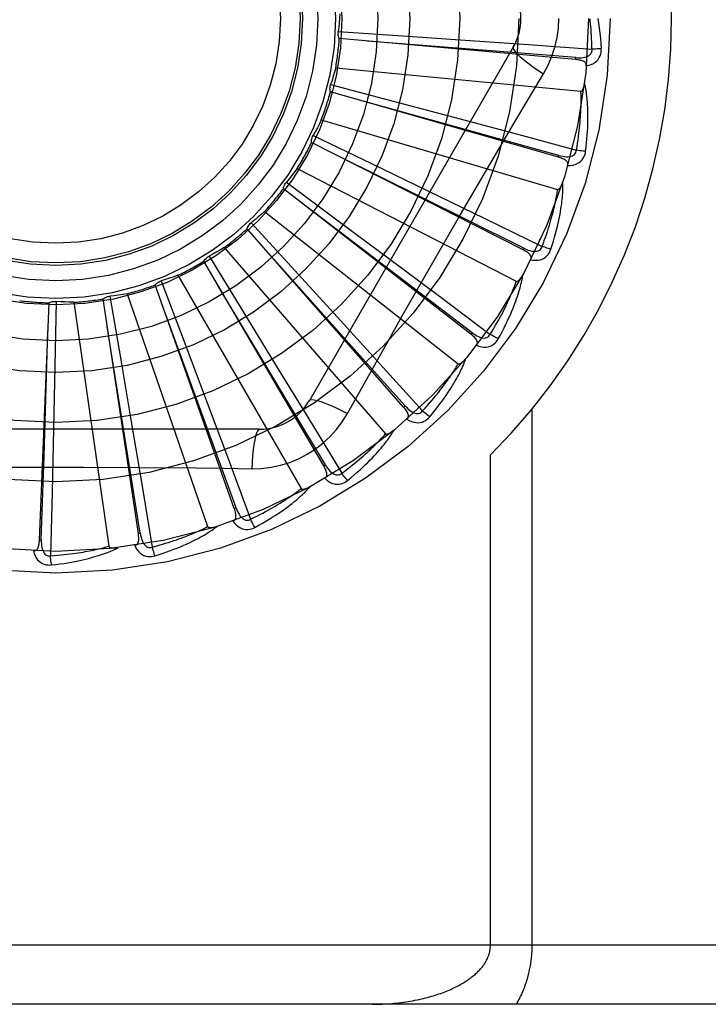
# Model space of a CAD drawing. Header units: inches. Extents: x 0 to 262, y 0 to 169.
# Tile 195 of 256: x 113.903 to 114.252, y 115.851 to 116.35. Entities that reach past the tile are written whole.
import ezdxf

# ---------------------------------------------------------------- set-up
doc = ezdxf.new("R2010")
doc.units = ezdxf.units.IN
doc.header["$LTSCALE"] = 14.3846153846
doc.header["$MEASUREMENT"] = 0
doc.linetypes.add('HIDDEN', pattern=[0.2, 0.1, -0.1])
doc.layers.add('RIGHTHAND_DOOR_ASSEMBLY', color=7, linetype='CONTINUOUS')

msp = doc.modelspace()

# ---------------------------------------------------------------- linework, layer by layer
at = {"layer": 'RIGHTHAND_DOOR_ASSEMBLY', "color": 8, "linetype": 'HIDDEN'}
for p, q in [((114.0642542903, 116.3439774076), (114.0969751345, 116.3417786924)), ((114.0969751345, 116.3417786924), (114.1286930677, 116.3395890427)), ((114.184688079, 116.3297085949), (114.0648067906, 116.3403407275)), ((114.1286930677, 116.3395890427), (114.1607984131, 116.3373093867)), ((114.1607984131, 116.3373093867), (114.1930091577, 116.3349624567)), ((114.1530593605, 116.335952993), (114.049617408, 116.1567862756)), ((114.1846882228, 116.3297085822), (114.1847725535, 116.3306644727)), ((114.0629763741, 116.3254892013), (114.1873793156, 116.3136101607)), ((114.0604227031, 116.3169690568), (114.0921361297, 116.3086176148)), ((114.1759797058, 116.2801658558), (114.0602769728, 116.3132935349)), ((114.0921361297, 116.3086176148), (114.1228664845, 116.3004648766)), ((114.0556689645, 116.2990568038), (114.1755756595, 116.2638490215)), ((114.1228664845, 116.3004648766), (114.1539602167, 116.2921504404)), ((114.0515489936, 116.2911739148), (114.0811087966, 116.2769715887)), ((114.1539602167, 116.2921504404), (114.1851447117, 116.283749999)), ((114.1580526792, 116.233166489), (114.0507102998, 116.287592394)), ((114.0811087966, 116.2769715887), (114.109740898, 116.2631504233)), ((114.1759798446, 116.2801658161), (114.1762435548, 116.2810884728)), ((114.0434912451, 116.2744850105), (114.1545679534, 116.2172209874)), ((114.125071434, 116.2490526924), (114.1394423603, 116.273629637)), ((114.037953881, 116.2675242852), (114.0642916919, 116.2479843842)), ((114.1315549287, 116.1904091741), (114.0364525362, 116.264166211)), ((114.109740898, 116.2631504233), (114.1386992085, 116.2491017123)), ((114.0268833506, 116.25266191), (114.1251154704, 116.1754113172)), ((114.0646001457, 116.2425847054), (114.0476632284, 116.2554483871)), ((114.0201287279, 116.2468749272), (114.0422926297, 116.2227036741)), ((114.0642916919, 116.2479843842), (114.0897907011, 116.2289943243)), ((114.1386992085, 116.2491017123), (114.1677303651, 116.2349513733)), ((114.097444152, 116.1534392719), (114.0180189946, 116.2438616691)), ((114.1321427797, 116.1911676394), (114.0646001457, 116.2425847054)), ((114.0064455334, 116.2343762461), (114.0882827, 116.1399311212)), ((114.158052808, 116.2331664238), (114.1584863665, 116.2340224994)), ((114.0569532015, 116.1235929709), (113.9960759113, 116.2274126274)), ((113.9987177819, 116.2299721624), (114.0159067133, 116.2020431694)), ((114.0897907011, 116.2289943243), (114.1155669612, 116.2097190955)), ((114.0422926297, 116.2227036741), (114.0637369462, 116.1992310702)), ((113.9744948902, 116.2174269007), (113.9860875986, 116.1867495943)), ((113.9829164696, 116.2202889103), (114.0454008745, 116.1120627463)), ((114.0115455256, 116.1019489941), (113.9714163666, 116.2154135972)), ((113.9126629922, 116.0860723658), (113.9175789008, 116.2063237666)), ((113.9211851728, 116.2070486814), (113.9205458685, 116.1742602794)), ((113.9300671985, 116.2065756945), (113.9478521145, 116.0828788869)), ((113.962862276, 116.0892896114), (113.9449316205, 116.2082982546)), ((113.9483355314, 116.2096925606), (113.9539130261, 116.1773756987)), ((113.9571465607, 116.2109090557), (113.9980198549, 116.092813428)), ((114.1155669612, 116.2097190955), (114.1413955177, 116.1903302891)), ((114.0159067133, 116.2020431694), (114.0325212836, 116.1749363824)), ((114.0637369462, 116.1992310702), (114.0853995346, 116.1754259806)), ((113.9150012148, 116.1286466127), (113.9169804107, 116.1921349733)), ((113.9860875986, 116.1867495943), (113.9972719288, 116.1569883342)), ((114.1315550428, 116.1904090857), (114.1321427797, 116.1911676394)), ((113.9539130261, 116.1773756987), (113.9592628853, 116.1460356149)), ((113.9205458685, 116.1742602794), (113.919867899, 116.1424740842)), ((114.0325212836, 116.1749363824), (114.049287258, 116.1474618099)), ((114.0853995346, 116.1754259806), (114.1070919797, 116.1514994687)), ((114.0689477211, 116.1502255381), (114.0758507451, 116.1626007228)), ((113.9972719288, 116.1569883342), (114.0085353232, 116.1268372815)), ((114.0974442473, 116.1534391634), (114.0981649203, 116.1540727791)), ((114.1627031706, 115.8805363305), (114.1627031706, 116.1525580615)), ((114.049287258, 116.1474618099), (114.0660595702, 116.1198623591)), ((114.0243583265, 116.1422029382), (113.8174744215, 116.1422029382)), ((113.919867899, 116.1424740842), (113.9191184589, 116.110296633)), ((113.9592628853, 116.1460356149), (113.9646166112, 116.1142978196)), ((113.9136218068, 116.0860334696), (113.9150012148, 116.1286466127)), ((114.0085353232, 116.1268372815), (114.0197813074, 116.0965624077)), ((114.1414899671, 115.8805363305), (114.1414899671, 116.1291688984)), ((113.9351064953, 116.1229910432), (113.9635762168, 116.1228339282)), ((114.0569532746, 116.1235928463), (114.0577808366, 116.1240786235)), ((113.9646166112, 116.1142978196), (113.9699298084, 116.0824417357)), ((113.9191184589, 116.110296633), (113.9183068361, 116.0780107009)), ((114.0115455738, 116.101948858), (114.0124501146, 116.1022692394)), ((113.9628622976, 116.0892894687), (113.9638111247, 116.0894328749)), ((113.9126629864, 116.0860722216), (113.9136218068, 116.0860334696)), ((114.529416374, 115.8805363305), (113.437416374, 115.8805363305)), ((114.499416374, 115.8505363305), (113.437416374, 115.8505363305))]:
    msp.add_line(p, q, dxfattribs=at)
for points in [[(114.0651493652, 116.3528268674), (114.0649754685, 116.3506056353), (114.0647683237, 116.3483903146), (114.064527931, 116.3461809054), (114.0642542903, 116.3439774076)], [(114.1684062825, 116.3224928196), (114.1707497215, 116.3268510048), (114.1726813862, 116.3313725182), (114.1741958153, 116.3360487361), (114.175283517, 116.3408291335), (114.1759379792, 116.3456619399), (114.1761580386, 116.3505363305)], [(114.1930091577, 116.3349624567), (114.1929616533, 116.3368121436), (114.1929004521, 116.338587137), (114.1928248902, 116.3402858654), (114.1927369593, 116.3419130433), (114.1926380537, 116.3434719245), (114.1925293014, 116.3449653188), (114.1924119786, 116.3463962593), (114.1922870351, 116.3477673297), (114.1921555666, 116.3490813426), (114.1920184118, 116.3503406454)], [(114.1959027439, 116.3505363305), (114.1963009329, 116.348101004), (114.1966586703, 116.3456198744), (114.1969745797, 116.3430937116), (114.1972491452, 116.3405223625), (114.1974826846, 116.3379056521), (114.1976737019, 116.3352443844)], [(114.0648067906, 116.3403407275), (114.0645723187, 116.3409160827), (114.0643944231, 116.3415085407), (114.0642722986, 116.3421240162), (114.064207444, 116.3427472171), (114.0642016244, 116.3433629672), (114.0642542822, 116.3439773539)], [(114.1847725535, 116.3306644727), (114.1526062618, 116.3332394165), (114.0789510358, 116.3390677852)], [(114.1530591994, 116.3359527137), (114.1529962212, 116.3353846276), (114.153326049, 116.3346003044), (114.1540297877, 116.3336297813), (114.1550944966, 116.3324782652), (114.1565213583, 116.3311459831), (114.1583006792, 116.3296499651), (114.1604088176, 116.3280111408), (114.1628193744, 116.3262533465), (114.1655116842, 116.3243955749), (114.1684079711, 116.3224917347)], [(114.1847723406, 116.3306659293), (114.185808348, 116.330604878), (114.1867911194, 116.3305952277), (114.187723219, 116.3306398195), (114.1886010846, 116.3307407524), (114.1894240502, 116.3309026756), (114.1901851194, 116.3311264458), (114.1908818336, 116.3314117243), (114.1914969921, 116.3317630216), (114.1920124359, 116.3321830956), (114.1924266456, 116.3326664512), (114.1927311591, 116.3332108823), (114.1929291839, 116.3337907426), (114.1930217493, 116.3343766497), (114.1930094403, 116.334966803)], [(114.190113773, 116.3264854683), (114.1914379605, 116.3267879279), (114.1926346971, 116.32719307), (114.1937121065, 116.3277028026), (114.1946596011, 116.3283114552), (114.1954768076, 116.3290165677), (114.1961611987, 116.3298067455), (114.1967115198, 116.3306802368), (114.1971341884, 116.3316030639), (114.1974259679, 116.3325506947), (114.1976069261, 116.333492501), (114.1976900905, 116.3343861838), (114.1976737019, 116.3352443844)], [(114.1976737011, 116.3352443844), (114.1970574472, 116.3351782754), (114.1963529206, 116.335117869), (114.1955841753, 116.3350653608), (114.1947606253, 116.3350214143), (114.1938919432, 116.3349867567), (114.1930091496, 116.3349627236)], [(114.1901135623, 116.3264804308), (114.1901092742, 116.3269434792), (114.1900230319, 116.3273670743), (114.1898497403, 116.3277523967), (114.189604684, 116.3280959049), (114.1893005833, 116.3283918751), (114.1889400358, 116.3286480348), (114.1885275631, 116.3288692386), (114.1880701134, 116.3290583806), (114.1875744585, 116.3292186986), (114.18704565, 116.329354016), (114.1864904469, 116.329468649), (114.1859104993, 116.3295643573), (114.1853101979, 116.329644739), (114.184688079, 116.3297085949)], [(114.0629763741, 116.3254892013), (114.062385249, 116.32334102), (114.0617625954, 116.3212049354), (114.0611084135, 116.3190809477), (114.0604227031, 116.3169690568)], [(114.1394423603, 116.273629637), (114.1538936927, 116.2981025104), (114.1611150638, 116.3102830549), (114.1684062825, 116.3224928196)], [(114.0602769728, 116.3132935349), (114.0601556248, 116.3139028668), (114.0600930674, 116.3145182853), (114.0600896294, 116.3151457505), (114.0601438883, 116.3157699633), (114.0602547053, 116.3163756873), (114.060422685, 116.3169690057)], [(114.1873793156, 116.3136101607), (114.1875515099, 116.3136263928), (114.1877106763, 116.3136826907), (114.1878563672, 116.3137829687), (114.1879899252, 116.3139154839), (114.1881120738, 116.3140707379), (114.188224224, 116.3142459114), (114.1883275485, 116.314434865), (114.1884234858, 116.3146380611), (114.1885138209, 116.3148541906), (114.1885986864, 116.3150824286), (114.1886787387, 116.3153216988), (114.1887541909, 116.3155714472), (114.1888253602, 116.3158303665), (114.1888925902, 116.3160996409), (114.1889563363, 116.3163796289), (114.1890165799, 116.3166715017), (114.1890737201, 116.3169763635), (114.1891269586, 116.317294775), (114.1891755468, 116.317627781), (114.1892197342, 116.3179750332)], [(114.1897783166, 116.2831440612), (114.1900488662, 116.2853564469), (114.1902786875, 116.2874775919), (114.1904704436, 116.2895049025), (114.1906270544, 116.2914441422), (114.1907508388, 116.2932992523), (114.1908445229, 116.2950735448), (114.1909103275, 116.2967707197), (114.1909507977, 116.2983938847), (114.1909680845, 116.2999464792), (114.1909646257, 116.3014314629), (114.1909425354, 116.3028521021), (114.190904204, 116.3042111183), (114.1908523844, 116.3055116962), (114.1907875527, 116.3067558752), (114.1907109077, 116.3079462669), (114.1906223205, 116.3090844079), (114.1905214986, 116.3101721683), (114.1904094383, 116.3112111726), (114.1902863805, 116.3122030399), (114.1901538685, 116.31314969), (114.1900129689, 116.3140529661), (114.1898650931, 116.3149147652), (114.1897121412, 116.3157368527), (114.1895535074, 116.3165215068), (114.1893888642, 116.317271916), (114.1892188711, 116.3179870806)], [(114.1851447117, 116.283749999), (114.1854481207, 116.28557525), (114.1857239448, 116.2873297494), (114.185971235, 116.2890120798), (114.1861928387, 116.2906264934), (114.1863907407, 116.2921759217), (114.1865665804, 116.2936629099), (114.1867221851, 116.2950901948), (114.1868589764, 116.296460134), (114.1869785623, 116.2977752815), (114.1870822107, 116.2990377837), (114.1871713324, 116.3002499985), (114.1872471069, 116.3014138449), (114.1873108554, 116.3025314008), (114.1873635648, 116.3036045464), (114.1874064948, 116.3046352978), (114.1874401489, 116.3056253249), (114.1874653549, 116.3065765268), (114.1874823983, 116.3074902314), (114.1874916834, 116.308368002), (114.1874936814, 116.3092110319), (114.1874888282, 116.3100206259), (114.1874776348, 116.3107980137), (114.1874605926, 116.3115444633), (114.1874381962, 116.3122611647), (114.1874111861, 116.3129499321), (114.1873793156, 116.3136101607)], [(114.1762435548, 116.2810884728), (114.1451458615, 116.2897043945), (114.0739247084, 116.3093667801)], [(114.0556689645, 116.2990568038), (114.0546819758, 116.297059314), (114.0536663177, 116.2950796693), (114.0526219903, 116.2931178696), (114.0515489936, 116.2911739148)], [(114.0507102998, 116.287592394), (114.0507064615, 116.2882136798), (114.0507615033, 116.2888298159), (114.050876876, 116.2894465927), (114.0510482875, 116.2900492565), (114.0512717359, 116.290623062), (114.0515489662, 116.291173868)], [(114.1762436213, 116.2810899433), (114.1772493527, 116.2808339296), (114.1782125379, 116.280638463), (114.1791362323, 116.2805058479), (114.1800173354, 116.2804388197), (114.180856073, 116.2804420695), (114.1816457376, 116.2805177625), (114.1823838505, 116.2806660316), (114.1830543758, 116.2808945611), (114.1836400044, 116.2812094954), (114.1841382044, 116.2816057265), (114.1845402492, 116.2820826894), (114.1848444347, 116.2826145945), (114.185046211, 116.2831723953), (114.1851458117, 116.2837542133)], [(114.1806973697, 116.275974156), (114.1820548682, 116.2760205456), (114.183306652, 116.2761918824), (114.1844610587, 116.2764885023), (114.185506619, 116.2769068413), (114.186442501, 116.2774445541), (114.1872640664, 116.2780909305), (114.1879697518, 116.2788444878), (114.1885594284, 116.2796706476), (114.1890252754, 116.2805459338), (114.1893812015, 116.2814364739), (114.1896319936, 116.2822982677), (114.1897783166, 116.2831440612)], [(114.1897783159, 116.2831440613), (114.1891606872, 116.2831957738), (114.1884574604, 116.2832697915), (114.18769267, 116.2833637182), (114.1868756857, 116.2834764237), (114.1860161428, 116.2836067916), (114.1851447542, 116.2837502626)], [(114.1584863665, 116.2340224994), (114.1295812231, 116.2483679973), (114.0633682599, 116.2811537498)], [(114.1806963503, 116.275970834), (114.1807796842, 116.2764253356), (114.1807751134, 116.2768570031), (114.1806778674, 116.2772680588), (114.1805022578, 116.2776518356), (114.1802596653, 116.2780000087), (114.1799541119, 116.2783197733), (114.1795909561, 116.2786150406), (114.1791775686, 116.2788873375), (114.1787212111, 116.2791385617), (114.1782275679, 116.2793715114), (114.1777040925, 116.2795891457), (114.1771527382, 116.2797928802), (114.1765784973, 116.2799854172), (114.1759797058, 116.2801658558)], [(114.0434912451, 116.2744850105), (114.0421440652, 116.2727104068), (114.0407721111, 116.2709587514), (114.0393753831, 116.2692300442), (114.037953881, 116.2675242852)], [(114.0364525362, 116.264166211), (114.0365663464, 116.2647769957), (114.036736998, 116.2653715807), (114.0369670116, 116.2659553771), (114.0372493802, 116.2665147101), (114.0375773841, 116.2670358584), (114.0379538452, 116.2675242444)], [(114.1721655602, 116.2334794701), (114.1728499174, 116.2356006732), (114.1734770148, 116.2376399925), (114.1740489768, 116.2395943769), (114.1745697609, 116.2414689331), (114.1750423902, 116.2432670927), (114.1754701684, 116.2449915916), (114.1758559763, 116.2466456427), (114.1762029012, 116.2482318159), (114.176513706, 116.2497530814), (114.1767913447, 116.2512118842), (114.1770385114, 116.2526110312), (114.1772580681, 116.2539527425), (114.177453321, 116.2552396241), (114.1776251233, 116.2564735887), (114.1777751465, 116.2576569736), (114.1779035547, 116.2587913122), (114.1780104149, 116.259878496), (114.1780970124, 116.2609199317), (114.1781638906, 116.2619171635), (114.178212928, 116.2628717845), (114.1782455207, 116.2637854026), (114.1782634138, 116.2646596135), (114.178268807, 116.2654957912), (114.1782615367, 116.2662962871), (114.1782418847, 116.2670642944), (114.1782103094, 116.2677987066)], [(114.1755756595, 116.2638490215), (114.175747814, 116.2638323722), (114.1759147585, 116.2638575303), (114.1760767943, 116.263928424), (114.1762330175, 116.2640332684), (114.1763823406, 116.2641626), (114.1765256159, 116.2643133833), (114.176662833, 116.264479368), (114.1767954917, 116.2646607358), (114.1769250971, 116.2648558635), (114.1770516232, 116.2650639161), (114.1771755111, 116.2652837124), (114.1772968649, 116.2655146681), (114.1774157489, 116.2657554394), (114.1775327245, 116.2660071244), (114.1776483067, 116.2662699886), (114.1777626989, 116.2665451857), (114.1778781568, 116.2668387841), (114.1779890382, 116.2671363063), (114.1780898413, 116.2674237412), (114.1781824, 116.2677057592)], [(114.1677303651, 116.2349513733), (114.1683737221, 116.2366862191), (114.1689766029, 116.2383568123), (114.1695378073, 116.2399619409), (114.1700609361, 116.2415052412), (114.170548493, 116.242989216), (114.1710025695, 116.2444160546), (114.1714254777, 116.2457880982), (114.1718190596, 116.2471073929), (114.1721853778, 116.2483761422), (114.1725260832, 116.2495962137), (114.1728430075, 116.2507696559), (114.1731376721, 116.2518981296), (114.1734117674, 116.2529834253), (114.1736666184, 116.2540272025), (114.1739038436, 116.2550312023), (114.1741242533, 116.2559969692), (114.17432902, 116.2569262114), (114.1745186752, 116.2578201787), (114.1746939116, 116.2586803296), (114.174855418, 116.2595077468), (114.1750038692, 116.2603036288), (114.1751399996, 116.2610690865), (114.1752645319, 116.2618052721), (114.1753781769, 116.2625132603), (114.175482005, 116.2631946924), (114.1755756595, 116.2638490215)], [(114.0268833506, 116.25266191), (114.02522467, 116.2511743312), (114.023546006, 116.2497139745), (114.0218473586, 116.2482808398), (114.0201287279, 116.2468749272)], [(114.0180189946, 116.2438616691), (114.0182463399, 116.2444398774), (114.0185264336, 116.2449914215), (114.0188627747, 116.2455211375), (114.0192458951, 116.2460169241), (114.0196665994, 116.2464665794), (114.0201286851, 116.2468748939)], [(114.0967435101, 116.1996618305), (114.1108347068, 116.2243879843), (114.1179395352, 116.2367274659), (114.125071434, 116.2490526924)], [(114.0064455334, 116.2343762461), (114.0045353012, 116.2332294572), (114.0026105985, 116.2321131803), (114.0006714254, 116.2310274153), (113.9987177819, 116.2299721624)], [(114.0981649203, 116.1540727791), (114.0766619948, 116.1781336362), (114.0273772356, 116.2331797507)], [(114.1618901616, 116.2281546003), (114.1620580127, 116.2285851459), (114.1621352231, 116.2290098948), (114.162117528, 116.2294319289), (114.1620177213, 116.2298420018), (114.161845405, 116.2302297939), (114.1616058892, 116.2306016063), (114.1613051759, 116.2309602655), (114.1609507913, 116.2313058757), (114.1605502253, 116.2316389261), (114.1601095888, 116.2319610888), (114.1596367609, 116.2322738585), (114.1591339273, 116.2325782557), (114.1586065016, 116.2328759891), (114.1580526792, 116.233166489)], [(114.1584867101, 116.2340239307), (114.1594258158, 116.2335822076), (114.1603346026, 116.2332079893), (114.1612165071, 116.2329029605), (114.1620690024, 116.2326703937), (114.1628931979, 116.2325148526), (114.1636829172, 116.2324397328), (114.1644357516, 116.2324456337), (114.165137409, 116.2325431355), (114.1657720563, 116.2327415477), (114.1663362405, 116.2330363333), (114.1668212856, 116.2334285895), (114.1672206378, 116.2338933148), (114.1675243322, 116.2344028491), (114.1677322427, 116.2349553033)], [(114.1618918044, 116.2281577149), (114.1632335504, 116.2279463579), (114.1644951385, 116.2278776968), (114.1656848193, 116.2279504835), (114.1667906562, 116.228163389), (114.1678113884, 116.2285142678), (114.1687404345, 116.228993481), (114.1695759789, 116.2295998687), (114.1703113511, 116.2302995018), (114.1709344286, 116.2310708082), (114.1714524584, 116.2318778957), (114.1718618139, 116.232676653), (114.1721655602, 116.2334794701)], [(114.1721655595, 116.2334794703), (114.1715688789, 116.2336471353), (114.1708923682, 116.233852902), (114.1701591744, 116.2340898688), (114.1693782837, 116.2343551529), (114.1685589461, 116.2346458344), (114.1677304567, 116.2349516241)], [(113.9960759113, 116.2274126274), (113.9964085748, 116.2279373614), (113.9967879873, 116.2284259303), (113.9972184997, 116.2288824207), (113.9976885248, 116.2292967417), (113.9981867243, 116.2296586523), (113.9987177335, 116.2299721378)], [(113.9714163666, 116.2154135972), (113.971842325, 116.2158658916), (113.9723073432, 116.216273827), (113.9728164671, 116.2166405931), (113.973356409, 116.216958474), (113.9739140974, 116.2172195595), (113.9744948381, 116.2174268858)], [(113.9829164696, 116.2202889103), (113.9808237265, 116.2195243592), (113.9787225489, 116.2187925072), (113.9766129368, 116.2180933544), (113.9744948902, 116.2174269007)], [(114.1413955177, 116.1903302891), (114.1423555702, 116.1919120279), (114.143263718, 116.1934383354), (114.1441185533, 116.1949082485), (114.1449243, 116.1963246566), (114.1456838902, 116.1976895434), (114.1463997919, 116.1990046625), (114.1470747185, 116.2002718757), (114.1477108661, 116.201492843), (114.1483106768, 116.2026693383), (114.1488761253, 116.2038028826), (114.1494093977, 116.2048951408), (114.1499123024, 116.2059474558), (114.150386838, 116.206961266), (114.1508346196, 116.2079379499), (114.1512575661, 116.208878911), (114.1516567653, 116.2097855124), (114.1520336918, 116.2106592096), (114.1523891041, 116.2115011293), (114.1527239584, 116.2123125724), (114.153039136, 116.2130944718), (114.1533355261, 116.2138478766), (114.1536140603, 116.2145737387), (114.1538756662, 116.2152730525), (114.154121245, 116.215946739), (114.1543521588, 116.2165962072), (114.1545679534, 116.2172209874)], [(114.1454720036, 116.1880456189), (114.1465454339, 116.1899989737), (114.1475471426, 116.1918827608), (114.1484786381, 116.1936935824), (114.149344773, 116.195435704), (114.1501491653, 116.1971119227), (114.1508955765, 116.1987243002), (114.1515874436, 116.2002754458), (114.1522282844, 116.2017672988), (114.1528213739, 116.2032022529), (114.1533700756, 116.2045821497), (114.153877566, 116.2059092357), (114.1543470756, 116.2071851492), (114.1547823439, 116.2084118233), (114.1551845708, 116.2095909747), (114.15555584, 116.2107245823), (114.1558966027, 116.2118141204), (114.1562072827, 116.212861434), (114.1564894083, 116.2138676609), (114.1567438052, 116.2148342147), (114.1569726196, 116.215762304), (114.1571775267, 116.2166532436), (114.157360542, 116.2175082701), (114.1575240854, 116.2183283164), (114.1576684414, 116.2191157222), (114.1577944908, 116.2198735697), (114.1579024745, 116.2206006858)], [(114.1545679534, 116.2172209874), (114.1547338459, 116.2171720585), (114.1549025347, 116.2171651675), (114.155075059, 116.2172041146), (114.155248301, 116.217277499), (114.1554194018, 116.2173762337), (114.1555886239, 116.2174971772), (114.1557547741, 116.2176341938), (114.1559193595, 116.2177871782), (114.1560835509, 116.2179542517), (114.1562471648, 116.2181345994), (114.1564104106, 116.2183269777), (114.1565732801, 116.2185307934), (114.1567355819, 116.2187447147), (114.1568980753, 116.2189697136), (114.1570613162, 116.2192059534), (114.1572257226, 116.2194545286), (114.1573920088, 116.2197161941), (114.1575598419, 116.2199921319), (114.157729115, 116.2202839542), (114.1578998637, 116.2205911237)], [(114.0577808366, 116.1240786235), (114.0412200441, 116.151774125), (114.0032434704, 116.2151526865)], [(113.9175789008, 116.2063237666), (113.9181424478, 116.2065853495), (113.9187257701, 116.2067912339), (113.9193347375, 116.2069425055), (113.9199541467, 116.2070369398), (113.9205689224, 116.2070720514), (113.9211851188, 116.2070486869)], [(113.9300671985, 116.2065756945), (113.927840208, 116.2066437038), (113.9256175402, 116.2067452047), (113.9233991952, 116.2068801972), (113.9211851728, 116.2070486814)], [(113.9449316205, 116.2082982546), (113.9454354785, 116.2086617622), (113.9459692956, 116.2089743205), (113.9465386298, 116.2092381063), (113.9471289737, 116.209448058), (113.9477259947, 116.2095988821), (113.9483354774, 116.2096925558)], [(113.9571465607, 116.2109090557), (113.954946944, 116.2105543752), (113.9527452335, 116.2102333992), (113.9505414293, 116.2099461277), (113.9483355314, 116.2096925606)], [(114.0124501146, 116.1022692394), (114.0014300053, 116.1325983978), (113.9761341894, 116.20201874)], [(114.0758507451, 116.1626007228), (114.0897504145, 116.1872900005), (114.0967435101, 116.1996618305)], [(113.9638111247, 116.0894328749), (113.9587299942, 116.1212995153), (113.9470291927, 116.1942526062)], [(114.1343743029, 116.1847611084), (114.1346207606, 116.18515242), (114.134777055, 116.1855550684), (114.1348395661, 116.1859728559), (114.134819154, 116.1863943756), (114.1347233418, 116.1868077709), (114.1345585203, 116.1872181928), (114.1343311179, 116.1876272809), (114.1340485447, 116.1880337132), (114.1337182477, 116.1884365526), (114.1333465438, 116.1888362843), (114.1329414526, 116.1892328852), (114.1325053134, 116.1896269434), (114.1320437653, 116.1900191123), (114.1315549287, 116.1904091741)], [(114.1321433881, 116.1911689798), (114.1329819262, 116.1905575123), (114.1338034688, 116.1900180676), (114.134611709, 116.1895516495), (114.135404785, 116.1891619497), (114.1361846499, 116.1888532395), (114.1369458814, 116.1886300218), (114.1376862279, 116.1884933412), (114.1383936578, 116.1884562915), (114.1390543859, 116.1885310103), (114.1396641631, 116.1887136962), (114.1402146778, 116.1890070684), (114.140694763, 116.1893878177), (114.1410893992, 116.1898306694), (114.1413981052, 116.1903337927)], [(114.1343767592, 116.1847643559), (114.1356542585, 116.1843028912), (114.1368800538, 116.1839967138), (114.1380620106, 116.1838430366), (114.1391881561, 116.1838428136), (114.1402568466, 116.1839941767), (114.1412597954, 116.1842889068), (114.142195, 116.1847262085), (114.1430494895, 116.1852740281), (114.1438072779, 116.1859134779), (114.1444686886, 116.1866079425), (114.1450218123, 116.1873147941), (114.1454720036, 116.1880456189)], [(114.145472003, 116.1880456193), (114.144917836, 116.1883231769), (114.1442924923, 116.1886532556), (114.1436173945, 116.189024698), (114.1429008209, 116.1894329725), (114.1421513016, 116.1898734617), (114.1413956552, 116.190330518)], [(114.1106624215, 116.1484846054), (114.1120861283, 116.1501995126), (114.1134262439, 116.1518596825), (114.1146836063, 116.1534614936), (114.1158637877, 116.1550082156), (114.11697087, 116.1565019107), (114.1180089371, 116.1579438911), (114.1189818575, 116.1593360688), (114.1198934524, 116.1606796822), (114.120747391, 116.1619764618), (114.1215473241, 116.1632275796), (114.1222967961, 116.1644346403), (114.1229992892, 116.165598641), (114.1236588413, 116.1667207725), (114.1242769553, 116.1678024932), (114.1248560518, 116.1688453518), (114.125396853, 116.1698507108), (114.1259001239, 116.1708203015), (114.1263675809, 116.1717549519), (114.126800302, 116.1726558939), (114.1272006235, 116.173523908), (114.1275704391, 116.1743599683), (114.1279119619, 116.1751649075), (114.1282277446, 116.1759391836), (114.1285185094, 116.1766850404), (114.1287857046, 116.1774053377), (114.1290293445, 116.1780988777)], [(114.1251154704, 116.1754113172), (114.1252691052, 116.1753318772), (114.1254334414, 116.1752931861), (114.1256102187, 116.1752987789), (114.1257942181, 116.1753380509), (114.1259809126, 116.1754026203), (114.1261699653, 116.1754893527), (114.1263590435, 116.1755924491), (114.1265496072, 116.1757115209), (114.1267424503, 116.1758445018), (114.1269372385, 116.1759906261), (114.127133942, 116.1761486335), (114.1273324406, 116.1763179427), (114.1275322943, 116.1764972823), (114.1277344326, 116.1766874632), (114.1279394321, 116.1768885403), (114.1281479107, 116.1771015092), (114.1283643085, 116.1773312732), (114.1285777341, 116.1775661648), (114.1287775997, 116.177794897), (114.1289674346, 116.1780212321)], [(114.1070919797, 116.1514994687), (114.1083340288, 116.1528709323), (114.1095146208, 116.1541977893), (114.110632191, 116.1554793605), (114.1116914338, 116.1567176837), (114.1126956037, 116.1579141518), (114.113647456, 116.1590700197), (114.1145500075, 116.160186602), (114.1154057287, 116.1612651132), (114.1162173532, 116.1623068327), (114.116987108, 116.1633128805), (114.1177174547, 116.1642844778), (114.1184104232, 116.1652226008), (114.1190682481, 116.1661282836), (114.1196927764, 116.1670025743), (114.1202861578, 116.1678464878), (114.1208497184, 116.1686611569), (114.1213851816, 116.1694477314), (114.1218935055, 116.1702071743), (114.1223758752, 116.170940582), (114.1228333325, 116.1716487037), (114.1232669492, 116.1723324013), (114.1236778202, 116.1729924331), (114.1240670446, 116.1736296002), (114.1244356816, 116.1742446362), (114.124785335, 116.174838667), (114.1251154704, 116.1754113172)], [(114.049617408, 116.1567862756), (114.0500779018, 116.1571250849), (114.0509222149, 116.157231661), (114.0521146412, 116.1571074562), (114.0536441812, 116.1567611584), (114.0555114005, 116.1561916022), (114.0576966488, 116.1553986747), (114.0601700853, 116.1543923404), (114.062897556, 116.1531836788), (114.065851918, 116.1517812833), (114.0689477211, 116.1502255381)], [(114.0991442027, 116.1473603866), (114.0994599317, 116.1476975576), (114.0996894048, 116.1480630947), (114.0998298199, 116.1484614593), (114.0998895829, 116.1488792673), (114.0998737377, 116.1493033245), (114.0997895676, 116.1497375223), (114.0996436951, 116.1501822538), (114.0994431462, 116.1506348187), (114.0991950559, 116.1510928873), (114.0989057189, 116.1515557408), (114.0985830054, 116.1520218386), (114.0982293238, 116.1524913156), (114.097850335, 116.1529637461), (114.097444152, 116.1534392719)], [(114.0981657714, 116.1540739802), (114.098873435, 116.1533148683), (114.0995780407, 116.1526296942), (114.1002834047, 116.1520187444), (114.1009883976, 116.1514859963), (114.1016957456, 116.1510352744), (114.1024009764, 116.1506720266), (114.1031020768, 116.1503977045), (114.1037897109, 116.1502274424), (114.1044526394, 116.1501757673), (114.1050859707, 116.1502397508), (114.1056820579, 116.1504236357), (114.1062255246, 116.1507066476), (114.1066968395, 116.1510668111), (114.1070951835, 116.1515024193)], [(114.1106624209, 116.1484846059), (114.1101707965, 116.1488620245), (114.1096192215, 116.1493044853), (114.1090266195, 116.1497969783), (114.1084002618, 116.1503334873), (114.1077476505, 116.1509078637), (114.107092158, 116.1514996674)], [(114.0203749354, 116.1221820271), (114.0253091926, 116.1223321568), (114.0301765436, 116.1229163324), (114.0349619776, 116.1239320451), (114.0396323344, 116.1253704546), (114.0441634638, 116.1272240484), (114.0485128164, 116.1294768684), (114.0526412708, 116.1321147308), (114.0565179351, 116.1351115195), (114.0601094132, 116.1384383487), (114.0633935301, 116.1420797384), (114.0663426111, 116.1460129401), (114.0689477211, 116.1502255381)], [(114.0991466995, 116.1473624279), (114.10031378, 116.1466675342), (114.1014594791, 116.1461349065), (114.1025909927, 116.1457603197), (114.1036967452, 116.1455469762), (114.1047747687, 116.145493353), (114.1058153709, 116.1455929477), (114.1068164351, 116.1458453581), (114.1077591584, 116.1462215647), (114.1086242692, 116.1467060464), (114.1094051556, 116.1472627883), (114.1100820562, 116.1478521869), (114.1106624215, 116.1484846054)], [(114.0243579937, 116.1422029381), (114.023834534, 116.1419734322), (114.0233202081, 116.1412956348), (114.0228315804, 116.1402009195), (114.022366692, 116.1387030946), (114.0219263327, 116.1368012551), (114.0215204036, 116.1345123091), (114.0211552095, 116.131867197), (114.0208381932, 116.1289006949), (114.0205754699, 116.1256401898), (114.0203748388, 116.1221799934)], [(114.0689949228, 116.1162262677), (114.0707174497, 116.117640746), (114.0723475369, 116.119017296), (114.0738853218, 116.1203522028), (114.0753368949, 116.1216476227), (114.0767066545, 116.1229048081), (114.0779988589, 116.1241242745), (114.0792176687, 116.1253071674), (114.0803670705, 116.1264539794), (114.0814509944, 116.1275657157), (114.0824732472, 116.1286428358), (114.0834376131, 116.1296862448), (114.0843476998, 116.1306962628), (114.0852076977, 116.1316732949), (114.0860193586, 116.1326184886), (114.0867853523, 116.1335329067), (114.087506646, 116.1344177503), (114.0881843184, 116.1352745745), (114.0888202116, 116.1361038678), (114.0894156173, 116.1369066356), (114.0899729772, 116.1376832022), (114.0904943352, 116.1384341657), (114.0909820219, 116.1391599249), (114.0914386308, 116.1398604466), (114.0918652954, 116.1405377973), (114.0922639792, 116.1411945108), (114.0926344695, 116.1418294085)], [(114.0882827, 116.1399311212), (114.0884185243, 116.1398240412), (114.0885725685, 116.1397549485), (114.0887472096, 116.139726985), (114.0889353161, 116.1397307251), (114.0891308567, 116.1397587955), (114.0893329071, 116.1398081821), (114.0895380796, 116.1398736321), (114.089747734, 116.1399544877), (114.089962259, 116.1400485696), (114.0901811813, 116.1401551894), (114.0904042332, 116.140273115), (114.0906311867, 116.1404017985), (114.0908613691, 116.1405400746), (114.0910958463, 116.1406885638), (114.0913351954, 116.1408472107), (114.0915802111, 116.1410168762), (114.0918315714, 116.1411977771), (114.0920902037, 116.1413917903), (114.0923574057, 116.1416011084), (114.0926327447, 116.1418250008)], [(114.0660595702, 116.1198623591), (114.067538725, 116.1209739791), (114.0689490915, 116.1220534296), (114.0702890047, 116.1231003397), (114.0715634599, 116.1241158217), (114.0727759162, 116.1251006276), (114.0739293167, 116.1260554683), (114.0750268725, 116.1269810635), (114.0760712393, 116.1278781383), (114.0770653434, 116.1287474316), (114.0780115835, 116.1295896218), (114.0789126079, 116.130405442), (114.0797705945, 116.1311954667), (114.0805879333, 116.1319602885), (114.0813666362, 116.1327005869), (114.082109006, 116.1334169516), (114.0828165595, 116.134110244), (114.0834912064, 116.134781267), (114.0841340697, 116.1354307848), (114.0847465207, 116.1360596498), (114.085329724, 116.1366684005), (114.0858848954, 116.1372576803), (114.0864132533, 116.1378280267), (114.0869160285, 116.1383800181), (114.0873944, 116.1389141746), (114.0878501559, 116.1394312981), (114.0882827, 116.1399311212)], [(113.8781687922, 116.122828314), (113.906627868, 116.1229880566), (113.9208665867, 116.1230048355), (113.9351064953, 116.1229910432)], [(113.9635762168, 116.1228339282), (113.9919960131, 116.1225551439), (114.0061553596, 116.1223915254), (114.0203749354, 116.1221820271)], [(114.0574715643, 116.1173017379), (114.057845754, 116.1175733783), (114.0581404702, 116.1178890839), (114.0583537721, 116.1182537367), (114.0584914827, 116.118652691), (114.05855616, 116.1190721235), (114.0585556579, 116.11951445), (114.0584965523, 116.119978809), (114.0583852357, 116.1204612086), (114.0582282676, 116.1209580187), (114.0580317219, 116.1214672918), (114.057803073, 116.1219859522), (114.0575446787, 116.1225137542), (114.0572619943, 116.1230492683), (114.0569532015, 116.1235929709)], [(114.0577818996, 116.1240796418), (114.0583331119, 116.1232003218), (114.0588953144, 116.1223941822), (114.0594723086, 116.121660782), (114.0600637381, 116.1210042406), (114.0606730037, 116.1204277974), (114.061296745, 116.1199376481), (114.0619332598, 116.1195355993), (114.0625762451, 116.1192382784), (114.0632174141, 116.1190620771), (114.0638514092, 116.1190050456), (114.0644715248, 116.1190727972), (114.0650587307, 116.119247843), (114.0655896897, 116.1195123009), (114.0660632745, 116.11986465)], [(114.0574749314, 116.1173037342), (114.0584894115, 116.1164005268), (114.0595136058, 116.1156606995), (114.0605537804, 116.1150787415), (114.061599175, 116.1146599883), (114.0626475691, 116.1144033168), (114.0636882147, 116.1143041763), (114.0647189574, 116.1143625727), (114.065715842, 116.1145535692), (114.066657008, 116.1148655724), (114.0675291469, 116.1152644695), (114.0683053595, 116.1157151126), (114.0689949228, 116.1162262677)], [(114.0689949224, 116.1162262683), (114.0685836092, 116.1166899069), (114.0681257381, 116.1172287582), (114.0676370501, 116.1178245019), (114.0671235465, 116.1184698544), (114.0665914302, 116.1191573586), (114.0660597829, 116.1198625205)], [(114.0197813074, 116.0965624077), (114.0214441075, 116.0973740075), (114.0230332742, 116.0981670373), (114.0245471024, 116.0989414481), (114.0259907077, 116.0996973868), (114.0273676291, 116.1004349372), (114.028680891, 116.1011542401), (114.0299337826, 116.1018553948), (114.0311290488, 116.1025386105), (114.032269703, 116.1032040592), (114.0333582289, 116.1038519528), (114.0343973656, 116.10448251), (114.0353893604, 116.105095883), (114.0363366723, 116.1056922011), (114.0372414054, 116.1062717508), (114.0381059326, 116.1068346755), (114.038931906, 116.1073815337), (114.0397213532, 116.1079127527), (114.0404755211, 116.1084288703), (114.0411959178, 116.1089304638), (114.0418837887, 116.1094178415), (114.0425404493, 116.1098914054), (114.0431671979, 116.1103514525), (114.0437653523, 116.1107983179), (114.0443361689, 116.111232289), (114.0448815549, 116.1116538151), (114.0454008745, 116.1120627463)], [(114.0219754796, 116.0924365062), (114.0239345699, 116.0934994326), (114.0257957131, 116.0945426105), (114.0275583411, 116.0955623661), (114.0292288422, 116.0965596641), (114.0308117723, 116.0975349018), (114.0323114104, 116.0984877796), (114.0337320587, 116.0994186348), (114.0350777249, 116.1003271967), (114.0363524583, 116.1012137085), (114.0375600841, 116.102077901), (114.038704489, 116.1029199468), (114.0397892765, 116.1037394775), (114.0408186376, 116.1045360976), (114.0417945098, 116.1053106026), (114.0427197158, 116.1060635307), (114.0435954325, 116.1067958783), (114.0444230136, 116.1075089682), (114.0452043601, 116.1082029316), (114.0459409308, 116.108878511), (114.0466351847, 116.109535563), (114.0472892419, 116.1101742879), (114.0479054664, 116.1107946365), (114.0484863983, 116.111396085), (114.049033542, 116.1119804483), (114.0495493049, 116.1125498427), (114.0500332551, 116.1131031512)], [(114.0454008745, 116.1120627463), (114.0455139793, 116.1119318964), (114.0456521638, 116.1118348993), (114.0458183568, 116.11177439), (114.0460037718, 116.1117424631), (114.0462010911, 116.11173302), (114.0464088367, 116.1117432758), (114.0466226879, 116.1117687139), (114.0468438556, 116.111808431), (114.047072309, 116.1118602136), (114.047307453, 116.1119234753), (114.0475487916, 116.1119970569), (114.0477959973, 116.1120804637), (114.0480481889, 116.1121726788), (114.0483065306, 116.1122741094), (114.0485715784, 116.1123845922), (114.0488442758, 116.1125048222), (114.0491256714, 116.1126350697), (114.0494160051, 116.1127764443), (114.04971594, 116.1129302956), (114.0500252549, 116.1130961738)], [(114.0108641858, 116.0956735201), (114.0112828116, 116.095869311), (114.0116318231, 116.0961234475), (114.0119102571, 116.0964411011), (114.0121210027, 116.0968067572), (114.0122638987, 116.0972063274), (114.0123471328, 116.0976407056), (114.0123769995, 116.0981077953), (114.0123590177, 116.0986024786), (114.0122989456, 116.0991199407), (114.0122023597, 116.0996571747), (114.0120759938, 116.1002098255), (114.0119221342, 116.100777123), (114.0117458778, 116.1013565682), (114.0115455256, 116.1019489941)], [(114.0124513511, 116.1022700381), (114.0128261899, 116.101302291), (114.0132256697, 116.1004043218), (114.01365344, 116.0995749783), (114.0141099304, 116.0988183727), (114.0145990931, 116.0981370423), (114.0151188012, 116.0975377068), (114.0156677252, 116.0970224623), (114.0162428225, 116.0966088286), (114.0168390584, 116.0963144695), (114.0174508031, 116.0961384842), (114.0180725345, 116.0960876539), (114.0186822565, 116.0961484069), (114.0192536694, 116.096307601), (114.0197853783, 116.0965639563)], [(114.0219754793, 116.0924365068), (114.0216593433, 116.0929696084), (114.0213117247, 116.0935853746), (114.0209446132, 116.0942628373), (114.020562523, 116.0949937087), (114.0201701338, 116.0957694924), (114.0197815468, 116.096562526)], [(113.9699298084, 116.0824417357), (113.9717161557, 116.0829239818), (113.973426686, 116.0834019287), (113.9750597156, 116.083875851), (113.9766202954, 116.0843449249), (113.9781119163, 116.0848085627), (113.9795375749, 116.0852663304), (113.9809005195, 116.085717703), (113.9822034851, 116.0861623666), (113.9834494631, 116.0865999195), (113.9846409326, 116.0870300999), (113.9857806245, 116.0874526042), (113.9868707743, 116.0878671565), (113.987913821, 116.0882734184), (113.9889118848, 116.088671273), (113.9898673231, 116.0890604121), (113.9907818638, 116.0894410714), (113.9916575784, 116.0898132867), (113.9924957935, 116.0901773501), (113.9932980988, 116.0905335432), (113.9940657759, 116.090881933), (113.9948001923, 116.0912226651), (113.9955026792, 116.0915557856), (113.9961745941, 116.0918813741), (113.9968172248, 116.0921994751), (113.9974325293, 116.0925101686), (113.9980198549, 116.092813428)], [(113.971303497, 116.0779751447), (113.9734283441, 116.0786481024), (113.9754532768, 116.0793202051), (113.9773770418, 116.0799879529), (113.9792060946, 116.080651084), (113.9809449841, 116.0813091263), (113.9825978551, 116.081960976), (113.9841689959, 116.0826061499), (113.9856622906, 116.083243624), (113.9870817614, 116.0838728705), (113.9884311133, 116.0844929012), (113.9897141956, 116.0851031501), (113.9909344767, 116.0857025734), (113.9920959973, 116.0862899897), (113.9932008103, 116.0868658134), (113.9942517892, 116.0874300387), (113.9952502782, 116.0879834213), (113.996197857, 116.0885270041), (113.997096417, 116.0890605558), (113.9979475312, 116.0895845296), (113.9987535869, 116.0900983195), (113.9995167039, 116.0906017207), (114.0002391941, 116.0910942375), (114.0009234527, 116.091574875), (114.0015713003, 116.0920451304), (114.0021855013, 116.0925066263), (114.0027654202, 116.0929583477)], [(113.9980198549, 116.092813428), (113.9981061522, 116.0926635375), (113.9982234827, 116.0925421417), (113.9983752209, 116.0924512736), (113.998551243, 116.0923848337), (113.9987432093, 116.0923382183), (113.9989491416, 116.0923089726), (113.9991639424, 116.0922934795), (113.9993886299, 116.0922906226), (113.9996227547, 116.0922982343), (113.9998656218, 116.0923158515), (114.0001165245, 116.0923424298), (114.0003750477, 116.0923775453), (114.0006401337, 116.0924203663), (114.0009130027, 116.0924710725), (114.0011941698, 116.0925293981), (114.0014846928, 116.092595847), (114.0017908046, 116.0926720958), (114.002097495, 116.0927543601), (114.0023902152, 116.0928390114), (114.0026738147, 116.0929272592)], [(114.0108675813, 116.0956746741), (114.0116927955, 116.094595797), (114.0125584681, 116.0936755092), (114.0134697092, 116.0929072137), (114.0144169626, 116.0922981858), (114.0153978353, 116.0918477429), (114.0164009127, 116.0915534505), (114.01742408, 116.0914157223), (114.0184390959, 116.0914146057), (114.0194223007, 116.0915428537), (114.0203541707, 116.0917694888), (114.0212016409, 116.092065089), (114.0219754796, 116.0924365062)], [(113.9610057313, 116.0832565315), (113.9614537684, 116.0833695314), (113.961844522, 116.0835530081), (113.962178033, 116.0838122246), (113.9624541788, 116.0841313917), (113.9626701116, 116.0844966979), (113.9628340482, 116.0849074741), (113.9629517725, 116.0853604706), (113.963027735, 116.0858496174), (113.9630666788, 116.086369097), (113.9630735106, 116.0869149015), (113.9630540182, 116.08748148), (113.9630103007, 116.0880676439), (113.9629468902, 116.0886699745), (113.962862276, 116.0892896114)], [(113.9638124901, 116.0894334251), (113.9639974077, 116.0884122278), (113.9642197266, 116.087454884), (113.9644828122, 116.0865595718), (113.9647878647, 116.0857302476), (113.965139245, 116.0849686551), (113.9655361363, 116.084281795), (113.9659776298, 116.083671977), (113.9664640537, 116.0831569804), (113.966993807, 116.0827551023), (113.9675611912, 116.0824665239), (113.9681620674, 116.0822989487), (113.9687722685, 116.0822432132), (113.9693634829, 116.0822913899), (113.9699340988, 116.0824424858)], [(113.9096975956, 116.0804995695), (113.9101593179, 116.0805257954), (113.9105779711, 116.0806320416), (113.9109545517, 116.0808234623), (113.9112860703, 116.0810845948), (113.9115672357, 116.0814024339), (113.9118059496, 116.0817747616), (113.9120072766, 116.0821972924), (113.9121744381, 116.0826632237), (113.9123109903, 116.0831659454), (113.9124209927, 116.0837005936), (113.9125090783, 116.0842606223), (113.9125770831, 116.084844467), (113.9126288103, 116.0854479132), (113.9126629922, 116.0860723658)], [(113.9136232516, 116.0860337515), (113.9136115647, 116.0849960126), (113.9136486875, 116.0840138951), (113.9137375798, 116.083084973), (113.913880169, 116.0822129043), (113.9140810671, 116.0813985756), (113.9143407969, 116.0806490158), (113.9146589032, 116.0799666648), (113.9150390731, 116.0793689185), (113.9154831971, 116.0788740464), (113.9159857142, 116.0784833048), (113.9165440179, 116.0782050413), (113.9171326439, 116.0780348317), (113.9177222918, 116.0779702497), (113.9183111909, 116.0780106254)], [(113.9183068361, 116.0780107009), (113.9201521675, 116.0781461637), (113.9219222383, 116.0782917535), (113.9236154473, 116.0784480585), (113.9252365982, 116.0786133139), (113.9267890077, 116.078786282), (113.9282755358, 116.0789659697), (113.929699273, 116.0791512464), (113.9310628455, 116.0793412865), (113.9323691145, 116.0795351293), (113.9336204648, 116.0797320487), (113.9348195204, 116.0799312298), (113.9359684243, 116.0801319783), (113.9370695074, 116.0803335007), (113.9381248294, 116.0805352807), (113.9391366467, 116.0807365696), (113.9401067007, 116.080937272), (113.9410370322, 116.0811370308), (113.9419289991, 116.0813358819), (113.9427842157, 116.0815338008), (113.943603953, 116.0817306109), (113.9443895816, 116.0819261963), (113.9451424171, 116.0821203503), (113.9458638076, 116.0823128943), (113.9465550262, 116.0825036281), (113.9472180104, 116.0826922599), (113.9478521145, 116.0828788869)], [(113.9188103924, 116.0733648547), (113.9210241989, 116.0736235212), (113.9231397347, 116.0739002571), (113.9251551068, 116.0741918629), (113.9270766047, 116.0744968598), (113.9289086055, 116.0748139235), (113.9306549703, 116.0751411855), (113.9323198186, 116.0754773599), (113.9339067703, 116.0758207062), (113.9354196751, 116.0761699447), (113.936861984, 116.0765234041), (113.9382373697, 116.0768798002), (113.9395490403, 116.0772374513), (113.94080074, 116.077594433), (113.9419945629, 116.0779507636), (113.9431333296, 116.0783058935), (113.944218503, 116.0786603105), (113.9452518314, 116.0790147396), (113.9462351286, 116.0793685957), (113.9471700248, 116.0797220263), (113.9480587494, 116.0800739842), (113.9489033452, 116.0804238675), (113.9497059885, 116.0807707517), (113.9504688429, 116.0811132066), (113.9511939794, 116.0814523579), (113.9518844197, 116.0817892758), (113.9525393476, 116.0821230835)], [(113.9478521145, 116.0828788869), (113.9479084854, 116.0827153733), (113.9480007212, 116.0825739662), (113.9481325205, 116.0824560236), (113.9482927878, 116.082357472), (113.948472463, 116.0822753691), (113.9486691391, 116.082207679), (113.948877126, 116.0821518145), (113.9490972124, 116.0821064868), (113.9493285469, 116.0820696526), (113.9495703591, 116.0820409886), (113.9498217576, 116.0820196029), (113.9500822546, 116.082005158), (113.9503506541, 116.0819970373), (113.9506281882, 116.0819951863), (113.9509153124, 116.0819992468), (113.9512131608, 116.082009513), (113.9515227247, 116.0820258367), (113.9518448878, 116.0820491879), (113.9521810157, 116.0820806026), (113.9525306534, 116.0821197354)], [(113.9610091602, 116.0832569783), (113.9616152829, 116.0820414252), (113.9622911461, 116.0809739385), (113.963040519, 116.0800470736), (113.9638553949, 116.0792697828), (113.9647332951, 116.0786418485), (113.9656625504, 116.0781630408), (113.9666411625, 116.0778341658), (113.9676376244, 116.0776409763), (113.9686273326, 116.077580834), (113.9695852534, 116.077627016), (113.9704733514, 116.0777568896), (113.971303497, 116.0779751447)], [(113.9713034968, 116.0779751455), (113.9710939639, 116.0785584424), (113.9708691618, 116.0792288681), (113.9706368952, 116.0799635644), (113.9704000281, 116.080753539), (113.9701615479, 116.0815895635), (113.9699300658, 116.0824418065)], [(113.9097016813, 116.0804994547), (113.9100668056, 116.0791911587), (113.9105284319, 116.078015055), (113.9110888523, 116.07696312), (113.9117418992, 116.0760456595), (113.9124850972, 116.0752629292), (113.9133069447, 116.0746169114), (113.914205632, 116.0741087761), (113.9151475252, 116.0737304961), (113.916107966, 116.0734841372), (113.917057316, 116.0733481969), (113.9179539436, 116.0733076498), (113.9188103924, 116.0733648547)], [(113.9188103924, 116.0733648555), (113.9187150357, 116.0739772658), (113.918621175, 116.0746781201), (113.9185321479, 116.0754434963), (113.918449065, 116.0762640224), (113.9183731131, 116.0771300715), (113.9183071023, 116.0780107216)], [(114.0814899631, 115.8505363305), (114.082745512, 115.8505428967), (114.0839985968, 115.8505625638), (114.085249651, 115.8505952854), (114.0864973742, 115.8506409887), (114.0877408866, 115.8506995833), (114.0889793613, 115.8507709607), (114.0902119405, 115.8508549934), (114.0914378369, 115.8509515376), (114.0926562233, 115.8510604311), (114.0938663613, 115.8511814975), (114.0950674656, 115.8513145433), (114.0962588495, 115.851459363), (114.0974397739, 115.8516157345), (114.098609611, 115.8517834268), (114.0997676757, 115.8519621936), (114.1009134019, 115.8521517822), (114.1020461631, 115.8523519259), (114.1031654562, 115.8525623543), (114.1042707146, 115.8527827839), (114.1053615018, 115.853012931), (114.1064373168, 115.8532525), (114.1074977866, 115.8535011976), (114.1085424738, 115.8537587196), (114.1095710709, 115.8540247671), (114.1105832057, 115.8542990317), (114.1115786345, 115.8545812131), (114.112557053, 115.8548710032), (114.1135182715, 115.8551681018), (114.1144620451, 115.8554722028), (114.1153882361, 115.855783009), (114.1162966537, 115.8561002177), (114.1171872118, 115.8564235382), (114.1180597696, 115.8567526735), (114.1189142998, 115.857087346), (114.1197507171, 115.8574272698), (114.1205690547, 115.8577721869), (114.1213692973, 115.8581218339), (114.1221515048, 115.8584759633), (114.1229157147, 115.8588343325), (114.1236619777, 115.8591966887), (114.1243903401, 115.8595627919), (114.1251008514, 115.8599323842), (114.1257935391, 115.8603052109), (114.126468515, 115.8606810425), (114.1271258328, 115.8610596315), (114.1277656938, 115.8614408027), (114.1283882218, 115.8618243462), (114.1289937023, 115.8622101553), (114.1295823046, 115.8625980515), (114.130154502, 115.8629880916), (114.1307110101, 115.8633805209), (114.1312512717, 115.8637746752), (114.1317756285, 115.8641706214), (114.1322820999, 115.8645663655), (114.1327685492, 115.864959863), (114.1332357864, 115.8653510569), (114.1336827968, 115.8657383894), (114.1341129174, 115.866124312), (114.134529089, 115.8665108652), (114.1349314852, 115.8668981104), (114.1353216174, 115.8672872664), (114.1356984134, 115.8676770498), (114.1360611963, 115.8680665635), (114.1364102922, 115.8684557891), (114.1367457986, 115.8688445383), (114.1370677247, 115.8692324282), (114.1373760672, 115.8696191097), (114.1376709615, 115.8700042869), (114.1379524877, 115.8703876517), (114.1382208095, 115.8707688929), (114.1384760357, 115.871147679), (114.1387184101, 115.8715237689), (114.1389480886, 115.8718968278), (114.1391654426, 115.87226682), (114.1393707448, 115.8726335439), (114.1395644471, 115.8729971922), (114.1397469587, 115.8733578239), (114.1399186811, 115.8737156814), (114.140080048, 115.8740709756), (114.1402313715, 115.8744239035), (114.1403730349, 115.8747747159), (114.1405052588, 115.8751234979), (114.1406283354, 115.8754704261), (114.1407424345, 115.8758155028), (114.1408477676, 115.8761587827), (114.1409445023, 115.876500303), (114.1410328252, 115.8768401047), (114.1411128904, 115.8771782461), (114.1411848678, 115.87751477), (114.1412488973, 115.877849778), (114.1413051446, 115.8781834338), (114.1413537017, 115.8785156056), (114.1413946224, 115.8788450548), (114.1414281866, 115.8791752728), (114.1414548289, 115.8795094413), (114.141474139, 115.8798472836), (114.1414858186, 115.8801896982), (114.1414899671, 115.8805363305)], [(114.1546646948, 115.8505363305), (114.1551198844, 115.8513391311), (114.1555607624, 115.8521448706), (114.1559873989, 115.852953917), (114.1563995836, 115.8537651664), (114.1567971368, 115.8545778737), (114.1571800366, 115.8553913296), (114.1575481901, 115.8562048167), (114.1579016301, 115.8570176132), (114.1582403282, 115.8578289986), (114.158564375, 115.8586382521), (114.1588738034, 115.8594446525), (114.159168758, 115.8602474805), (114.1594493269, 115.8610460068), (114.1597157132, 115.8618395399), (114.1599680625, 115.8626273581), (114.1602066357, 115.8634088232), (114.1604315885, 115.8641830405), (114.1606433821, 115.8649500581), (114.1608423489, 115.8657094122), (114.1610290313, 115.8664617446), (114.161203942, 115.8672073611), (114.1613675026, 115.8679468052), (114.161520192, 115.8686805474), (114.1616623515, 115.8694091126), (114.1617944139, 115.8701331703), (114.1619165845, 115.8708527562), (114.1620291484, 115.8715681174), (114.1621322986, 115.8722792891), (114.1622262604, 115.8729863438), (114.1623112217, 115.8736894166), (114.1623873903, 115.8743886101), (114.1624549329, 115.8750840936), (114.1625140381, 115.8757760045), (114.1625648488, 115.8764645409), (114.1626075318, 115.8771498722), (114.1626422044, 115.8778322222), (114.1626690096, 115.8785117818), (114.162688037, 115.8791888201), (114.1626994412, 115.8798637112), (114.1627031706, 115.8805363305)]]:
    msp.add_lwpolyline(points, dxfattribs=at)
for radius in [0.2812500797, 0.2702837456, 0.235, 0.205, 0.179592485, 0.1635, 0.1452498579, 0.1420000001, 0.133, 0.12525, 0.124, 0.1139999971]:
    msp.add_circle((113.920916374, 116.3505363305), radius, dxfattribs=at)
for centre, radius, start, end in [((113.920916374, 116.3505363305), 0.3125, 314.8970822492, 45.1029177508), ((114.1278002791, 116.3505363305), 0.0291666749, 329.9999999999, 30), ((113.920916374, 116.3505363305), 0.1442511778, 350.0007360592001, 355.9469828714), ((113.920916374, 116.3505363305), 0.1442511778, 339.0916451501, 345.0378919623), ((113.920916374, 116.3505363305), 0.1442511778, 328.182554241, 334.1288010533), ((113.920916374, 116.3505363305), 0.1442511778, 317.2734633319, 323.2197101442), ((113.920916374, 116.3505363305), 0.1442511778, 306.3643724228, 312.3106192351), ((113.920916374, 116.3505363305), 0.1442511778, 295.4552815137, 301.401528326), ((113.920916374, 116.3505363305), 0.1442511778, 284.5461906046, 290.4924374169), ((113.920916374, 116.3505363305), 0.1442511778, 262.7280087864, 268.6742555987), ((113.920916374, 116.3505363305), 0.1442511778, 273.6370996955, 279.5833465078), ((114.0243583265, 116.1713696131), 0.0291666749, 269.9999999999, 329.9999999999)]:
    msp.add_arc(centre, radius, start, end, dxfattribs=at)

doc.saveas('drawing.dxf')
